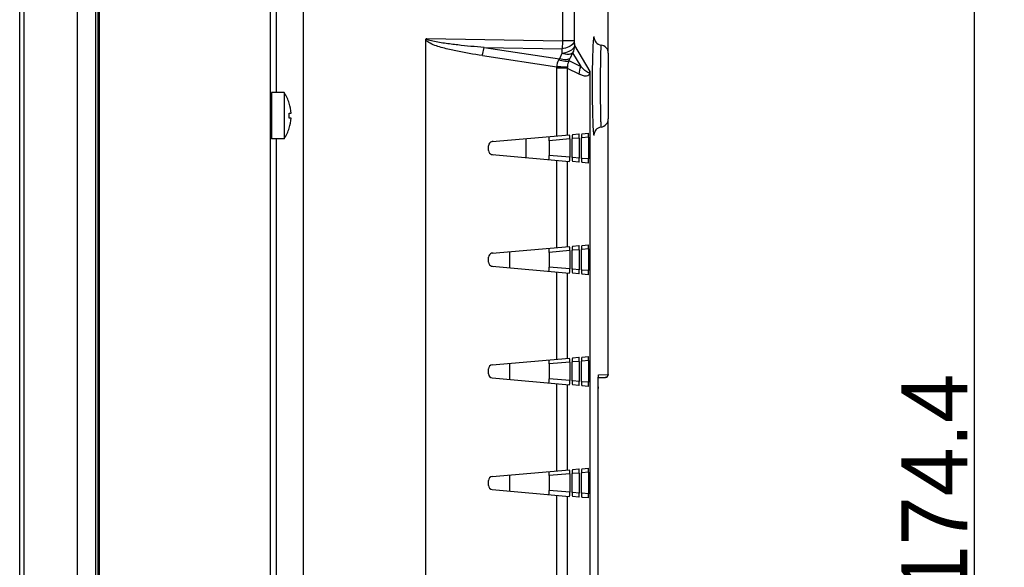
# Model space of a CAD drawing. Header units: millimetres. Extents: x 0 to 1682, y 0 to 1188.
# Tile 21 of 38: x 904 to 1024, y 719 to 786. Entities that reach past the tile are written whole.
import ezdxf

# ---------------------------------------------------------------- set-up
doc = ezdxf.new("R2010")
doc.units = ezdxf.units.MM
doc.header["$LTSCALE"] = 92.51
doc.header["$PDMODE"] = 3
doc.header["$PDSIZE"] = 8
doc.layers.get('0').update_dxf_attribs({"linetype": 'CONTINUOUS'})
doc.layers.get('Defpoints').update_dxf_attribs({"linetype": 'CONTINUOUS'})
for name, color, linetype in [('GASKET_TOPRC19_REV03_VIEW-SHAPE', 7, 'CONTINUOUS'), ('HC233237-RC1900WD-제품취출-SHAPE', 7, 'CONTINUOUS'), ('ISO7045-M3X6-4_8-SHAPE', 7, 'CONTINUOUS'), ('REAR_CASE_MDPSC_19W-SHAPE', 7, 'CONTINUOUS'), ('REAR_COVER_MDPSC_19W-SHAPE', 7, 'CONTINUOUS'), ('SMPS_TOPRC-SHAPE', 7, 'CONTINUOUS')]:
    doc.layers.add(name, color=color, linetype=linetype)
doc.styles.get("Standard").update_dxf_attribs({"font": 'GOTHIC.TTF'})
doc.dimstyles.get("Standard").update_dxf_attribs({"dimtxt": 7, "dimasz": 7, "dimexe": 1.5, "dimexo": 1, "dimtad": 1, "dimdec": 5, "dimdsep": 46, "dimtxsty": 'STANDARD', "dimblk": '_FILLED', "dimblk1": '_FILLED', "dimblk2": '_FILLED', "dimcen": 0.09, "dimadec": 5, "dimazin": 2, "dimtol": 1, "dimtp": 1e-05, "dimtm": 1e-05, "dimtfac": 1, "dimtdec": 5, "dimtofl": 0, "dimtmove": 0, "dimatfit": 3, "dimldrblk": '_FILLED', "dimfxl": 1, "dimtolj": 1, "dimarcsym": 0})

# ---------------------------------------------------------------- blocks, each defined once
blk = doc.blocks.new('_FILLED')
at = {"color": 0, "linetype": 'ByBlock'}
blk.add_solid([(0, 0), (-1, 0.214), (-1, -0.214)], dxfattribs=at)
blk = doc.blocks.new('*D24')
at = {"color": 2, "lineweight": -2}
for p, q in [((939.53, 816.71), (1021.43, 816.71)), ((1019.93, 809.71), (1019.93, 649.27)), ((939.53, 642.27), (1021.43, 642.27))]:
    blk.add_line(p, q, dxfattribs=at)
at = {"layer": 'Defpoints', "color": 0}
for p in [(938.53, 816.71), (938.53, 642.27), (1019.93, 642.27)]:
    blk.add_point(p, dxfattribs=at)
at = {"color": 2, "lineweight": -2, "xscale": 7, "yscale": 7, "zscale": 7}
for p, rotation in [((1019.93, 816.71), 90), ((1019.93, 642.27), 270)]:
    blk.add_blockref('_FILLED', p, dxfattribs=dict(at, rotation=rotation))
at = {"color": 2, "insert": (1015.1, 729.49), "char_height": 8, "attachment_point": 5, "rotation": 90}
blk.add_mtext('\\A1;174.4', dxfattribs=at)
blk = doc.blocks.new('*D25')
at = {"color": 2, "lineweight": -2}
for p, q in [((914.78, 856.61), (1060.61, 856.61)), ((1059.11, 849.61), (1059.11, 550.8)), ((914.78, 543.8), (1060.61, 543.8))]:
    blk.add_line(p, q, dxfattribs=at)
at = {"layer": 'Defpoints', "color": 0}
for p in [(913.78, 856.61), (913.78, 543.8), (1059.11, 543.8)]:
    blk.add_point(p, dxfattribs=at)
at = {"color": 2, "lineweight": -2, "xscale": 7, "yscale": 7, "zscale": 7}
for p, rotation in [((1059.11, 856.61), 90), ((1059.11, 543.8), 270)]:
    blk.add_blockref('_FILLED', p, dxfattribs=dict(at, rotation=rotation))
at = {"color": 2, "insert": (1054.28, 700.21), "char_height": 8, "attachment_point": 5, "rotation": 90}
blk.add_mtext('\\A1;312.8', dxfattribs=at)

msp = doc.modelspace()

# ---------------------------------------------------------------- linework, layer by layer
at = {"layer": 'GASKET_TOPRC19_REV03_VIEW-SHAPE', "color": 7, "linetype": 'Continuous'}
for p, q in [((913.27547, 863.791808), (913.27547, 536.62463)), ((913.609059, 536.958219), (913.609059, 863.458219)), ((913.611667, 860.325521), (913.611667, 540.090917)), ((913.775185, 540.358219), (913.775185, 860.058219))]:
    msp.add_line(p, q, dxfattribs=at)
at = {"layer": 'HC233237-RC1900WD-제품취출-SHAPE', "color": 7, "linetype": 'Continuous'}
for p, q in [((911.07547, 536.008219), (911.07547, 864.408219)), ((904.07547, 536.735508), (904.07547, 863.680929)), ((904.55802, 859.18367), (904.55802, 541.232767)), ((934.52547, 544.527111), (934.52547, 855.889327))]:
    msp.add_line(p, q, dxfattribs=at)
at = {"layer": 'ISO7045-M3X6-4_8-SHAPE', "color": 7, "linetype": 'Continuous'}
for p, q in [((934.62547, 777.008219), (934.62547, 771.408219)), ((936.176941, 777.008219), (934.62547, 777.008219)), ((936.176941, 777.008219), (936.176941, 771.408219)), ((936.79473, 775.708219), (936.804174, 775.708219)), ((936.79473, 774.508219), (937.016446, 774.508219)), ((937.016446, 773.908219), (936.79473, 773.908219)), ((936.804174, 772.708219), (936.79473, 772.708219)), ((936.176941, 771.408219), (934.62547, 771.408219))]:
    msp.add_line(p, q, dxfattribs=at)
for radius, start, end in [(5, 17.45760312, 34.05579774), (4.990992, 3.44602869, 17.4901275), (4.769696, 356.39388186, 3.60611814), (4.990992, 342.5098725, 356.55397131), (5, 325.94420226, 342.54239688)]:
    msp.add_arc((932.034478, 774.208219), radius, start, end, dxfattribs=at)
at = {"layer": 'REAR_CASE_MDPSC_19W-SHAPE', "color": 7, "linetype": 'Continuous'}
for p, q in [((938.52547, 576.660672), (938.52547, 819.755766)), ((935.231353, 777.008219), (935.231352, 811.347239)), ((935.231355, 703.008219), (935.231353, 771.408219))]:
    msp.add_line(p, q, dxfattribs=at)
at = {"layer": 'REAR_COVER_MDPSC_19W-SHAPE', "color": 7, "linetype": 'Continuous'}
for p, q in [((975.501096, 781.978516), (975.501096, 797.877913)), ((975.513279, 781.884592), (975.513279, 797.877275)), ((969.97101, 792.449762), (969.97101, 783.295399)), ((971.401761, 793.10442), (971.401761, 783.295399)), ((953.376184, 673.362375), (953.376106, 783.395707)), ((953.443597, 783.594346), (969.97101, 783.295399)), ((971.401761, 783.295399), (969.97101, 783.295399)), ((971.401761, 783.295399), (971.413403, 782.733054)), ((960.469762, 782.482672), (969.881302, 782.312436)), ((960.469762, 782.482672), (969.591191, 781.11056)), ((969.892943, 781.750091), (969.591191, 781.11056)), ((969.881302, 782.312436), (969.892943, 781.750091)), ((971.199677, 781.838515), (970.897925, 781.198983)), ((971.199677, 781.838515), (972.178362, 780.168143)), ((971.413403, 782.733054), (973.273707, 779.557979)), ((975.52547, 781.790611), (975.52547, 773.825826)), ((960.247669, 781.499712), (969.258562, 780.144225)), ((970.75129, 780.890881), (972.178362, 780.168143)), ((969.255508, 779.989546), (969.255509, 771.749421)), ((970.552428, 779.989546), (969.255508, 779.989546)), ((970.552428, 779.989546), (970.552429, 771.862887)), ((970.552428, 779.989546), (971.966083, 779.273607)), ((973.273668, 779.535459), (973.273767, 704.336487)), ((975.501096, 742.781415), (975.501096, 773.637921)), ((975.513279, 742.781624), (975.513279, 773.731845)), ((961.441327, 771.065769), (970.824201, 771.886664)), ((970.850057, 771.390829), (968.335353, 771.170821)), ((968.335353, 771.170821), (968.335353, 769.375259)), ((970.850057, 771.390829), (970.850057, 769.155251)), ((971.146783, 769.129291), (971.146782, 771.416789)), ((971.172405, 771.917128), (971.96619, 771.986575)), ((971.992045, 771.49074), (971.215652, 771.422814)), ((971.992045, 771.49074), (971.992046, 769.05534)), ((972.278492, 769.030279), (972.278491, 771.515801)), ((972.304114, 772.01614), (973.108178, 772.086486)), ((973.134034, 771.590651), (972.347361, 771.521826)), ((973.134034, 771.590651), (973.134034, 768.955429)), ((960.984904, 769.978408), (960.984904, 770.567672)), ((961.441327, 769.480311), (970.824202, 768.659416)), ((970.850057, 769.155251), (968.335353, 769.375259)), ((969.255509, 768.796658), (969.255511, 758.199422)), ((970.55243, 768.683193), (970.552431, 758.312887)), ((971.96619, 768.559505), (971.172405, 768.628952)), ((971.992046, 769.05534), (971.215652, 769.123266)), ((973.108179, 768.459594), (972.304115, 768.52994)), ((973.134034, 768.955429), (972.347362, 769.024254)), ((961.441327, 757.515769), (970.824203, 758.336664)), ((970.850059, 757.840829), (968.335355, 757.620821)), ((970.850059, 757.840829), (970.850059, 755.605251)), ((971.146785, 755.579291), (971.146784, 757.866789)), ((971.172407, 758.367128), (971.966192, 758.436575)), ((971.992047, 757.94074), (971.215654, 757.872815)), ((971.992047, 757.94074), (971.992048, 755.50534)), ((972.278494, 755.480279), (972.278493, 757.965801)), ((972.304116, 758.46614), (973.10818, 758.536487)), ((973.134036, 758.040651), (972.347363, 757.971826)), ((973.134036, 758.040651), (973.134036, 755.405429)), ((960.984904, 756.428408), (960.984904, 757.017672)), ((963.52547, 757.698108), (963.52547, 755.747972)), ((968.335355, 757.620821), (968.335355, 755.825259)), ((961.441327, 755.930311), (970.824204, 755.109416)), ((970.850059, 755.605251), (968.335355, 755.825259)), ((971.992048, 755.50534), (971.215654, 755.573265)), ((973.134036, 755.405429), (972.347364, 755.474254)), ((969.255512, 755.246658), (969.255513, 744.649422)), ((970.552432, 755.133192), (970.552433, 744.762888)), ((971.966192, 755.009504), (971.172408, 755.078952)), ((973.108181, 754.909593), (972.304117, 754.97994)), ((961.441327, 743.965769), (970.824206, 744.786665)), ((971.172409, 744.817129), (971.966194, 744.886576)), ((972.304118, 744.91614), (973.108182, 744.986487)), ((960.984904, 742.878408), (960.984904, 743.467672)), ((963.52547, 744.148108), (963.52547, 742.197972)), ((970.850061, 744.290829), (968.335357, 744.070821)), ((968.335357, 744.070821), (968.335357, 742.275259)), ((970.850061, 744.290829), (970.850061, 742.055251)), ((971.146787, 742.029291), (971.146786, 744.316789)), ((971.992049, 744.39074), (971.215656, 744.322815)), ((971.992049, 744.39074), (971.99205, 741.95534)), ((972.278496, 741.930279), (972.278496, 744.415801)), ((973.134038, 744.490651), (972.347365, 744.421826)), ((973.134038, 744.490651), (973.134038, 741.855429)), ((961.441327, 742.380311), (970.824206, 741.559415)), ((970.850061, 742.055251), (968.335357, 742.275259)), ((974.313543, 742.416738), (975.169387, 742.431677)), ((974.325604, 742.612542), (974.327656, 742.634558)), ((974.348098, 742.761289), (975.512095, 742.781603)), ((975.512095, 742.781603), (975.513279, 742.781624)), ((969.255514, 741.696658), (969.255515, 731.099422)), ((970.552434, 741.583192), (970.552436, 731.212888)), ((971.966194, 741.459504), (971.17241, 741.528951)), ((971.99205, 741.95534), (971.215656, 742.023265)), ((973.108183, 741.359593), (972.304119, 741.42994)), ((973.134038, 741.855429), (972.347366, 741.924253)), ((974.290522, 715.705902), (974.290522, 741.110535)), ((974.290522, 741.110535), (974.290735, 741.110535)), ((961.441327, 730.415769), (970.824208, 731.236665)), ((963.52547, 730.598108), (963.52547, 728.647972)), ((970.850063, 730.74083), (968.335359, 730.520821)), ((968.335359, 730.520821), (968.335359, 728.725259)), ((970.850063, 730.74083), (970.850064, 728.50525)), ((971.146789, 728.47929), (971.146788, 730.76679)), ((971.172411, 731.267129), (971.966196, 731.336576)), ((971.992051, 730.840741), (971.215658, 730.772815)), ((971.992051, 730.840741), (971.992052, 728.405339)), ((972.278498, 728.380279), (972.278498, 730.865801)), ((972.30412, 731.36614), (973.108184, 731.436487)), ((973.13404, 730.940652), (972.347367, 730.871827)), ((973.13404, 730.940652), (973.13404, 728.305428)), ((960.984904, 729.328408), (960.984904, 729.917672)), ((961.441327, 728.830311), (970.824208, 728.009415)), ((970.850064, 728.50525), (968.335359, 728.725259)), ((969.255516, 728.146658), (969.255517, 717.549422)), ((970.552436, 728.033192), (970.552438, 717.662888)), ((971.966196, 727.909504), (971.172412, 727.978951)), ((971.992052, 728.405339), (971.215658, 728.473265)), ((973.13404, 728.305428), (972.347368, 728.374253)), ((973.108185, 727.809593), (972.304121, 727.87994))]:
    msp.add_line(p, q, dxfattribs=at)
for points in [[(973.835312, 783.483656), (973.834133, 783.490353), (973.836242, 783.480701), (973.847472, 783.44004), (973.874138, 783.367169), (973.928593, 783.258428), (974.01512, 783.134392), (974.133783, 783.013125), (974.29095, 782.902796), (974.489386, 782.817626), (974.652748, 782.782474)], [(974.652728, 772.834044), (974.468436, 772.792247), (974.28067, 772.707829), (974.12868, 772.598972), (974.01277, 772.479225), (973.928741, 772.358286), (973.875547, 772.252609), (973.849083, 772.181509), (973.837289, 772.140129), (973.834024, 772.12568), (973.834587, 772.128677)], [(974.290735, 741.110535), (974.291073, 741.291715), (974.291832, 741.430852), (974.292981, 741.564938), (974.294477, 741.693307), (974.296302, 741.815449), (974.298423, 741.930972), (974.300821, 742.039401), (974.303462, 742.140409), (974.306309, 742.233523), (974.309333, 742.318448), (974.312493, 742.39491), (974.315758, 742.462785), (974.319073, 742.521786), (974.322396, 742.571964), (974.325604, 742.612542)]]:
    msp.add_lwpolyline(points, dxfattribs=at)
for centre, radius, start, end in [((974.52547, 781.790611), 1, 0, 82.6873312), ((923.817359, 803.417111), 52.059821, 334.36103528, 334.736571), ((972.470793, 779.992142), 1.918367, 177.766015, 180.07754527), ((974.52547, 773.825826), 1, 277.31319206, 0), ((961.484904, 770.567672), 0.5, 103.61659748, 180), ((961.484904, 769.978408), 0.5, 180, 256.38338599), ((961.484904, 757.017672), 0.5, 103.61674096, 180), ((961.484904, 756.428408), 0.5, 180, 256.38324251), ((961.484904, 743.467672), 0.5, 95, 180), ((961.484904, 742.878408), 0.5, 180, 265), ((975.163279, 742.781624), 0.35, 271, 0), ((1021.171247, 741.110747), 46.880725, 179.74766376, 180.00025887), ((961.484904, 729.917672), 0.5, 95, 180), ((961.484904, 729.328408), 0.5, 180, 265)]:
    msp.add_arc(centre, radius, start, end, dxfattribs=at)
for centre, major_axis, ratio, start_param, end_param in [((961.538343, 770.572347), (1.086574, 0.115654), 0.4572724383, 1.5297592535, 1.6801472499), ((968.309299, 771.164729), (0.000317, 0.501932), 0.0519023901, -1.5586262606, 0.0045738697), ((970.824004, 771.384737), (0.000317, 0.501932), 0.0519023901, -1.5586262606, 0.0045738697), ((971.172601, 771.415235), (-0.00008, 0.501898), 0.0514423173, 0.0044923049, 1.5676924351), ((971.965992, 771.484648), (0.000317, 0.501932), 0.0519023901, -1.5586262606, 0.0045738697), ((972.30431, 771.514247), (-0.00008, 0.501898), 0.0514423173, 0.0044923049, 1.5676924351), ((973.10798, 771.584559), (0.000317, 0.501932), 0.0519023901, -1.5586262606, 0.0045738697), ((961.538343, 769.973733), (1.086574, -0.115654), 0.4572724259, -1.6801474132, -1.5297591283), ((968.3093, 769.381351), (-0.000317, 0.501932), 0.0519023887, -3.1461665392, -1.5829664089), ((970.824004, 769.161343), (-0.000317, 0.501932), 0.0519023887, -3.1461665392, -1.5829664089), ((971.172601, 769.130845), (0.00008, 0.501898), 0.0514423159, -4.7092851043, -3.1460849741), ((971.965992, 769.061432), (-0.000317, 0.501932), 0.0519023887, -3.1461665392, -1.5829664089), ((972.304311, 769.031833), (0.00008, 0.501898), 0.0514423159, -4.7092851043, -3.1460849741), ((973.107981, 768.961521), (-0.000317, 0.501932), 0.0519023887, -3.1461665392, -1.5829664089), ((968.309301, 757.614729), (0.000317, 0.501932), 0.0519023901, -1.5586262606, 0.0045738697), ((970.824006, 757.834737), (0.000317, 0.501932), 0.0519023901, -1.5586262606, 0.0045738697), ((971.172603, 757.865236), (-0.00008, 0.501898), 0.0514423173, 0.0044923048, 1.5676924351), ((971.965994, 757.934648), (0.000317, 0.501932), 0.0519023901, -1.5586262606, 0.0045738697), ((972.304312, 757.964247), (-0.00008, 0.501898), 0.0514423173, 0.0044923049, 1.5676924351), ((973.107982, 758.034559), (0.000317, 0.501932), 0.0519023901, -1.5586262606, 0.0045738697), ((961.538345, 757.022347), (1.086574, 0.115654), 0.4572724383, 1.5297592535, 1.6801497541), ((961.538345, 756.423733), (1.086574, -0.115654), 0.4572724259, -1.6801499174, -1.5297591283), ((968.309302, 755.831351), (-0.000317, 0.501932), 0.0519023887, -3.1461665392, -1.5829664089), ((970.824006, 755.611343), (-0.000317, 0.501932), 0.0519023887, -3.1461665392, -1.5829664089), ((971.172604, 755.580844), (0.00008, 0.501898), 0.0514423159, -4.7092851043, -3.1460849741), ((971.965994, 755.511432), (-0.000317, 0.501932), 0.0519023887, -3.1461665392, -1.5829664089), ((972.304313, 755.481833), (0.00008, 0.501898), 0.0514423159, -4.7092851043, -3.1460849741), ((973.107983, 755.411521), (-0.000317, 0.501932), 0.0519023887, -3.1461665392, -1.5829664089), ((970.824008, 744.284737), (0.000317, 0.501932), 0.0519023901, -1.5586262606, 0.0045738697), ((971.172605, 744.315236), (-0.00008, 0.501898), 0.0514423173, 0.0044923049, 1.5676924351), ((971.965996, 744.384648), (0.000317, 0.501932), 0.0519023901, -1.5586262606, 0.0045738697), ((972.304314, 744.414247), (-0.00008, 0.501898), 0.0514423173, 0.0044923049, 1.5676924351), ((973.107984, 744.484559), (0.000317, 0.501932), 0.0519023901, -1.5586262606, 0.0045738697), ((968.309304, 744.064729), (0.000317, 0.501932), 0.0519023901, -1.5586262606, 0.0045738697), ((968.309304, 742.281351), (-0.000317, 0.501932), 0.0519023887, -3.1461665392, -1.5829664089), ((970.824008, 742.061343), (-0.000317, 0.501932), 0.0519023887, -3.1461665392, -1.5829664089), ((971.172606, 742.030844), (0.00008, 0.501898), 0.0514423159, -4.7092851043, -3.1460849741), ((971.965996, 741.961432), (-0.000317, 0.501932), 0.0519023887, -3.1461665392, -1.5829664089), ((972.304315, 741.931833), (0.00008, 0.501898), 0.0514423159, -4.7092851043, -3.1460849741), ((973.107985, 741.861521), (-0.000317, 0.501932), 0.0519023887, -3.1461665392, -1.5829664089), ((968.309306, 730.514729), (0.000317, 0.501932), 0.0519023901, -1.5586262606, 0.0045738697), ((970.82401, 730.734738), (0.000317, 0.501932), 0.0519023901, -1.5586262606, 0.0045738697), ((971.172607, 730.765236), (-0.00008, 0.501898), 0.0514423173, 0.0044923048, 1.5676924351), ((971.965998, 730.834649), (0.000317, 0.501932), 0.0519023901, -1.5586262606, 0.0045738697), ((972.304316, 730.864248), (-0.00008, 0.501898), 0.0514423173, 0.0044923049, 1.5676924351), ((973.107986, 730.93456), (0.000317, 0.501932), 0.0519023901, -1.5586262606, 0.0045738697), ((968.309306, 728.73135), (-0.000317, 0.501932), 0.0519023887, -3.1461665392, -1.5829664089), ((970.82401, 728.511342), (-0.000317, 0.501932), 0.0519023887, -3.1461665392, -1.5829664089), ((971.172608, 728.480844), (0.00008, 0.501898), 0.0514423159, -4.7092851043, -3.1460849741), ((971.965998, 728.411431), (-0.000317, 0.501932), 0.0519023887, -3.1461665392, -1.5829664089), ((972.304317, 728.381832), (0.00008, 0.501898), 0.0514423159, -4.7092851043, -3.1460849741), ((973.107987, 728.31152), (-0.000317, 0.501932), 0.0519023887, -3.1461665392, -1.5829664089)]:
    msp.add_ellipse(centre, major_axis=major_axis, ratio=ratio, start_param=start_param, end_param=end_param, dxfattribs=at)
for points in [[(953.376106, 783.395708), (953.376292, 783.465638), (953.395408, 783.54367), (953.443597, 783.594346)], [(953.903514, 782.990663), (953.706519, 783.092293), (953.496719, 783.209729), (953.376106, 783.395707)], [(971.413403, 782.733054), (971.412766, 782.426482), (971.337623, 782.112299), (971.199677, 781.838515)], [(969.494006, 780.960099), (969.335562, 780.725544), (969.244487, 780.42693), (969.258562, 780.144225)], [(969.591191, 781.11056), (969.559863, 781.059618), (969.528173, 781.008712), (969.492308, 780.960855)], [(969.258562, 780.144225), (969.256527, 780.092731), (969.254496, 780.041103), (969.25703, 779.989631)], [(972.178362, 780.168143), (972.041058, 779.894162), (971.966496, 779.580064), (971.966083, 779.273603)]]:
    msp.add_open_spline(points, degree=3, dxfattribs=at)
for points, knots in [([(954.047094, 783.286946), (953.935041, 783.316433), (953.762617, 783.367503), (953.562585, 783.453783), (953.442543, 783.536804), (953.443597, 783.594346)], [0, 0, 0, 0, 0.5002535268, 0.7515210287, 1, 1, 1, 1]), ([(960.247669, 781.499712), (959.172387, 781.661465), (957.559274, 781.927604), (955.441981, 782.420387), (954.388616, 782.740533), (953.903514, 782.990663)], [0, 0, 0, 0, 0.4993410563, 0.749364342, 1, 1, 1, 1]), ([(960.469762, 782.482673), (959.394316, 782.572467), (957.780968, 782.717839), (955.639753, 782.983955), (954.569352, 783.149494), (954.047094, 783.286946)], [0, 0, 0, 0, 0.499855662, 0.7498643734, 1, 1, 1, 1]), ([(971.401761, 783.295399), (971.394946, 783.179562), (971.247866, 782.845243), (970.68414, 782.48633), (970.174155, 782.353718), (969.881302, 782.312436)], [0, 0, 0, 0, 0.1814033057, 0.5376502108, 1, 1, 1, 1]), ([(969.97101, 783.295399), (969.96959, 783.209972), (969.958049, 782.880994), (969.923779, 782.552465), (969.881302, 782.312436)], [0, 0, 0, 0, 0.2595370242, 1, 1, 1, 1]), ([(973.848365, 783.439989), (973.841471, 783.509158), (973.831948, 783.599056), (973.811337, 783.708201), (973.800733, 783.746433), (973.785635, 783.779667), (973.760892, 783.761861), (973.754513, 783.725948), (973.730364, 783.634458), (973.712861, 783.45729), (973.687076, 783.176575), (973.66537, 782.805719), (973.652309, 782.529387), (973.645994, 782.37726)], [0, 0, 0, 0, 0.1187361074, 0.157664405, 0.182994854, 0.1955577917, 0.2043570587, 0.2243978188, 0.2578642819, 0.3657643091, 0.5273843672, 0.7399215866, 1, 1, 1, 1]), ([(960.247669, 781.499709), (960.258985, 781.585449), (960.310558, 781.917646), (960.390619, 782.245844), (960.469762, 782.482672)], [0, 0, 0, 0, 0.2572512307, 1, 1, 1, 1]), ([(971.413403, 782.733054), (971.406588, 782.617217), (971.259505, 782.282896), (970.695779, 781.923984), (970.185794, 781.791373), (969.892943, 781.750091)], [0, 0, 0, 0, 0.1814039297, 0.5376534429, 1, 1, 1, 1]), ([(971.199677, 781.838515), (971.103118, 781.698806), (970.59087, 781.585316), (970.164308, 781.676598), (969.892943, 781.750091)], [0, 0, 0, 0, 0.3765873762, 1, 1, 1, 1]), ([(973.645994, 782.37726), (973.633001, 782.064274), (973.58484, 780.541708), (973.571762, 779.018235), (973.571759, 777.808219)], [0, 0, 0, 0, 0.2056469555, 1, 1, 1, 1]), ([(974.652739, 782.782475), (974.644403, 782.783435), (974.64103, 782.734165), (974.628654, 782.679487), (974.621481, 782.552274), (974.606326, 782.310347), (974.592337, 781.891721), (974.576899, 781.282233), (974.564656, 780.536746), (974.551781, 779.364194), (974.54831, 778.442718), (974.54831, 777.808219)], [0, 0, 0, 0, 0.005056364, 0.0194421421, 0.0432513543, 0.0763286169, 0.1687895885, 0.2932357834, 0.4448125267, 0.6176632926, 1, 1, 1, 1]), ([(970.75129, 780.890881), (970.659723, 780.77223), (970.141426, 780.768033), (969.759917, 780.872505), (969.494006, 780.960099)], [0, 0, 0, 0, 0.3486752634, 1, 1, 1, 1]), ([(970.897925, 781.198983), (970.801369, 781.059278), (970.289125, 780.94578), (969.862561, 781.037066), (969.591191, 781.11056)], [0, 0, 0, 0, 0.3765782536, 1, 1, 1, 1]), ([(970.75129, 780.890881), (970.723604, 780.830554), (970.617116, 780.567814), (970.562349, 780.283772), (970.553884, 780.066921)], [0, 0, 0, 0, 0.2342211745, 1, 1, 1, 1]), ([(970.553884, 780.066917), (970.517736, 780.078614), (970.386939, 780.07873), (970.126049, 780.104402), (969.730782, 780.120945), (969.427196, 780.136639), (969.258562, 780.144233)], [0, 0, 0, 0, 0.0878233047, 0.2966448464, 0.6098026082, 1, 1, 1, 1]), ([(973.175318, 779.417695), (973.08534, 779.415756), (972.907399, 779.529099), (972.579904, 779.776806), (972.338937, 780.009162), (972.178363, 780.168144)], [0, 0, 0, 0, 0.2143294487, 0.4618745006, 1, 1, 1, 1]), ([(973.273668, 779.535459), (973.271683, 779.463449), (973.260296, 779.324445), (973.200096, 779.193636), (973.157172, 779.142922)], [0, 0, 0, 0, 0.5202069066, 1, 1, 1, 1]), ([(973.273207, 779.558833), (973.271394, 779.513237), (973.259202, 779.432679), (973.192317, 779.418061), (973.175318, 779.417695)], [0, 0, 0, 0, 0.7285330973, 1, 1, 1, 1]), ([(973.157172, 779.142922), (973.086753, 779.059697), (972.811524, 778.962363), (972.397184, 779.076276), (972.110542, 779.200447), (971.966083, 779.273607)], [0, 0, 0, 0, 0.2583750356, 0.6162326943, 1, 1, 1, 1]), ([(973.571759, 777.808219), (973.571764, 777.380503), (973.578153, 775.863408), (973.600488, 774.346002), (973.645235, 773.257481)], [0, 0, 0, 0, 0.2819191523, 1, 1, 1, 1]), ([(974.54831, 777.808219), (974.548312, 777.172879), (974.551787, 776.250528), (974.564689, 775.07718), (974.576948, 774.331938), (974.592389, 773.722989), (974.606383, 773.304988), (974.621505, 773.063555), (974.628749, 772.936619), (974.640928, 772.882138), (974.644478, 772.833047), (974.652735, 772.834045)], [0, 0, 0, 0, 0.3828479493, 0.5557222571, 0.7072542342, 0.8315787, 0.9238901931, 0.9568603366, 0.9806344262, 0.9949882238, 1, 1, 1, 1]), ([(973.645235, 773.257481), (973.651527, 773.104421), (973.664546, 772.826021), (973.686268, 772.452376), (973.711787, 772.167739), (973.729755, 771.988811), (973.753312, 771.893487), (973.7602, 771.857667), (973.783178, 771.836184), (973.800445, 771.866731), (973.8099, 771.903775), (973.831352, 772.00943), (973.84034, 772.097457), (973.847221, 772.165192)], [0, 0, 0, 0, 0.2606318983, 0.4741416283, 0.6368667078, 0.7464245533, 0.7808335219, 0.8017553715, 0.811093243, 0.8226405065, 0.846617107, 0.8841633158, 1, 1, 1, 1]), ([(974.290977, 741.317214), (974.291763, 741.495597), (974.296495, 741.823329), (974.301672, 742.25789), (974.325905, 742.555157), (974.325244, 742.711684), (974.343277, 742.755405)], [0, 0, 0, 0, 0.3716232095, 0.6839115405, 0.9014740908, 1, 1, 1, 1]), ([(974.343277, 742.755405), (974.343913, 742.756948), (974.344894, 742.759297), (974.347152, 742.761272), (974.348098, 742.761289)], [0, 0, 0, 0, 0.6383031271, 1, 1, 1, 1]), ([(975.501096, 742.781415), (975.501098, 742.693066), (975.428307, 742.509147), (975.245715, 742.433009), (975.157417, 742.431468)], [0, 0, 0, 0, 0.5001068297, 1, 1, 1, 1])]:
    msp.add_open_spline(points, degree=3, knots=knots, dxfattribs=at)
at = {"layer": 'SMPS_TOPRC-SHAPE', "color": 7, "linetype": 'Continuous'}
msp.add_line((965.52547, 771.423085), (965.52547, 769.122995), dxfattribs=at)

# ---------------------------------------------------------------- dimensions: what is measured, and where the dimension line sits
for base, p1, p2, picture, middle in [((1059.110761, 543.802495), (913.775185, 856.613943), (913.775185, 543.802495), '*D25', (1054.284538, 700.208219)), ((1019.928247, 642.265035), (938.52547, 816.708219), (938.52547, 642.265035), '*D24', (1015.102023, 729.486627))]:
    dim = msp.add_linear_dim(base=base, p1=p1, p2=p2, angle=90, dimstyle='STANDARD', override={"dimtxt": 8, "dimtoh": 1, "dimdec": 1, "dimzin": 0, "dimcen": 15.138, "dimclrd": 2, "dimclre": 2, "dimclrt": 2, "dimadec": 0, "dimazin": 0, "dimtol": 0, "dimtp": 1, "dimtm": 0, "dimtdec": 1, "dimtmove": 1, "dimtzin": 12})
    dim.commit()
    dim.dimension.update_dxf_attribs({"geometry": picture, "text_midpoint": middle})

doc.saveas('drawing.dxf')
